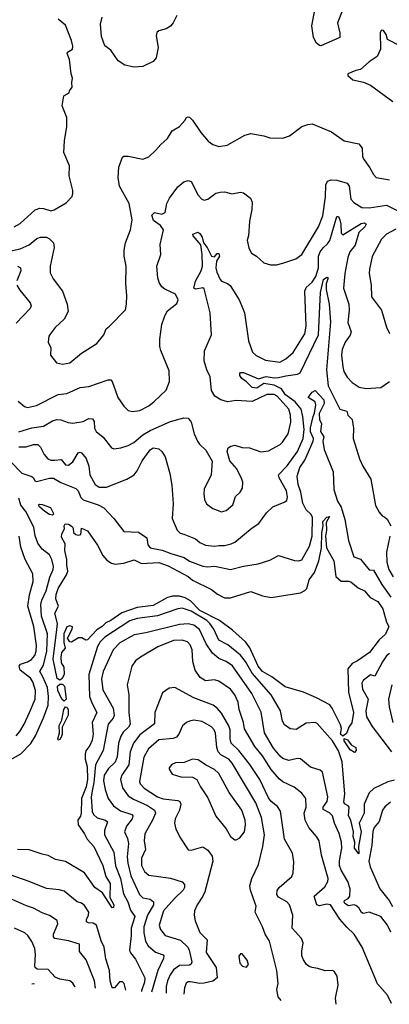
# Model space of a CAD drawing. Extents: x 1245515 to 1420776, y 606314 to 671314.
# Tile 11 of 256: x 1285491 to 1288024, y 615483 to 622237. Entities that reach past the tile are written whole.
import ezdxf

# ---------------------------------------------------------------- set-up
doc = ezdxf.new("R2010")
doc.units = 0

msp = doc.modelspace()

# ---------------------------------------------------------------- linework, layer by layer
at = {"layer": '0CON10XD'}
for points in [[(1287700.5, 622295), (1287668.6, 622215), (1287685.9, 622145), (1287685, 622114), (1287555, 622058.1), (1287545, 622058.6), (1287524.2, 622075), (1287505.5, 622115), (1287493.9, 622195), (1287515.9, 622315)], [(1285452.5, 620815), (1285495, 620839.2), (1285597.3, 620932.7), (1285630, 620945), (1285655, 620942.7), (1285704.1, 620925.9), (1285727.9, 620932.1), (1285810.3, 620979.7), (1285850, 621025), (1285856.1, 621043.9), (1285856.1, 621066.1), (1285830.8, 621165), (1285831.2, 621235), (1285794.4, 621325), (1285798.8, 621405), (1285813.8, 621505), (1285813.3, 621565), (1285782.5, 621645), (1285792.5, 621715), (1285830, 621735), (1285831.7, 621748.3), (1285850, 621775), (1285847.5, 621805), (1285853.3, 621835), (1285843.3, 621865), (1285833, 621963), (1285816.2, 622005), (1285817.5, 622015), (1285853.8, 622035), (1285855.6, 622055), (1285846.9, 622095), (1285805, 622200), (1285755, 622240)], [(1286566.7, 622265), (1286543.3, 622215), (1286525, 622191.2), (1286495, 622174), (1286445, 622160), (1286431.7, 622148.3), (1286426.7, 622125), (1286439.2, 622045), (1286427.1, 621975), (1286405, 621949.2), (1286334.4, 621915.6), (1286275, 621910.4), (1286210.8, 621925), (1286165.8, 621955), (1286115, 622028), (1286075, 622056.7), (1286052.4, 622122.4), (1286044.3, 622205), (1286055, 622253.3)], [(1288105, 622052.5), (1288010.7, 622100.7), (1288002.5, 622135), (1287985, 622162.5), (1287970, 622165), (1287961.7, 622148.3), (1287964, 622035), (1287941.2, 621985), (1287885, 621948), (1287827.5, 621895), (1287795, 621888.8), (1287740, 621865), (1287740, 621855), (1287774.1, 621824.1), (1287847.3, 621807.3), (1287895, 621788), (1288049.2, 621675)], [(1285325, 620628.2), (1285495, 620664.1), (1285556.9, 620693.1), (1285609.4, 620735), (1285632.5, 620745), (1285675, 620744.4), (1285695, 620732.9), (1285722, 620705), (1285727.5, 620675), (1285698.9, 620545), (1285699.7, 620499.7), (1285720.2, 620460.2), (1285784.2, 620375), (1285816.2, 620285), (1285822, 620235), (1285795, 620183.3), (1285733.3, 620125), (1285699.5, 620080.5), (1285691.2, 620065), (1285686.7, 620025), (1285704, 619985), (1285701.2, 619935), (1285744.1, 619884.1), (1285785, 619872.9), (1285833.9, 619883.9), (1285915, 619950), (1286020, 620015), (1286066.7, 620075), (1286082.7, 620117.3), (1286107.5, 620135), (1286215, 620247.5), (1286224, 620285), (1286226, 620345), (1286218, 620425), (1286220.8, 620545), (1286206.9, 620615), (1286207.1, 620655), (1286217.1, 620705), (1286250.6, 620795), (1286261.1, 620865), (1286241.5, 620975), (1286175.6, 621095), (1286166.9, 621155), (1286170.8, 621225), (1286196.1, 621293.9), (1286205, 621300), (1286235, 621300), (1286335, 621280), (1286376.7, 621295), (1286425, 621341.2), (1286458.3, 621381.7), (1286505, 621422.5), (1286536, 621475), (1286586.2, 621505), (1286622.5, 621545), (1286633.6, 621566.4), (1286645, 621570), (1286655, 621567.5), (1286675, 621546.7), (1286733.1, 621463.1), (1286783.4, 621403.4), (1286815, 621379.5), (1286856.8, 621366.8), (1286913.3, 621375), (1287034.4, 621445.6), (1287074.2, 621455.8), (1287165, 621441.2), (1287205, 621427.5), (1287295, 621423.3), (1287339.7, 621440.3), (1287425, 621504), (1287465, 621518.6), (1287495, 621522), (1287627.3, 621467.3), (1287715, 621405.8), (1287815, 621386.2), (1287838, 621355), (1287840, 621295), (1287851.2, 621275), (1287890.9, 621220.9), (1287915, 621173.8), (1287935, 621154.3), (1288025, 621139.4)], [(1285480.7, 619620.7), (1285523, 619583), (1285545, 619577.5), (1285605, 619589.6), (1285753.8, 619665), (1285815, 619672.7), (1285905, 619714.4), (1285965, 619720.6), (1286096.9, 619766.9), (1286115, 619765.8), (1286124, 619755), (1286164.4, 619645), (1286205, 619586), (1286235, 619556), (1286265, 619549.2), (1286315, 619555.7), (1286375, 619588.5), (1286412.8, 619617.2), (1286494.2, 619695), (1286518.1, 619755), (1286515, 619827.5), (1286458.3, 619968.3), (1286451.4, 619995), (1286450.8, 620045), (1286464.4, 620145.6), (1286486.2, 620205), (1286505, 620240), (1286568.9, 620291.1), (1286576.2, 620315), (1286558.8, 620355), (1286485, 620389.2), (1286464.8, 620404.8), (1286446, 620435), (1286436.6, 620465), (1286430, 620545), (1286457.3, 620625), (1286454.3, 620695.7), (1286475.8, 620795), (1286455.3, 620825), (1286408.9, 620858.9), (1286395.9, 620895), (1286415, 620914.8), (1286465, 620902.4), (1286488.6, 620915), (1286498.2, 620975), (1286517.4, 621012.6), (1286575, 621089.4), (1286615, 621123.8), (1286645, 621133.3), (1286666.8, 621126.8), (1286715, 621033.8), (1286740, 621005), (1286755, 620998.8), (1286780, 621005), (1286835, 621046), (1286865, 621054), (1286895.7, 621055.7), (1286945, 621042.9), (1287005, 621053.3), (1287025, 621050), (1287072.1, 621012.1), (1287084.3, 620985), (1287082.2, 620935), (1287065.5, 620854.5), (1287058.6, 620755), (1287050.6, 620725), (1287060.3, 620670.3), (1287078.8, 620635), (1287113.8, 620615), (1287165, 620568), (1287210, 620555), (1287250, 620555), (1287295, 620565.6), (1287383.1, 620596.9), (1287425, 620625.6), (1287539.2, 620815), (1287568.1, 620891.9)], [(1287568.1, 620891.9), (1287587.4, 621022.6), (1287589.1, 621105), (1287601.5, 621128.5), (1287625, 621137.8), (1287665, 621135.6), (1287735.7, 621115), (1287747.8, 621095), (1287760.8, 621005), (1287782, 620982), (1287835, 620948.2), (1287885, 620945.3), (1288005, 620964.3), (1288078.3, 620928.3)], [(1285485, 619409.2), (1285575, 619437.3), (1285655, 619449.2), (1285715, 619484.6), (1285745.4, 619494.6), (1285773.1, 619493.1), (1285822.9, 619472.9), (1285855, 619468.9), (1285925, 619481.4), (1285965, 619501.5), (1285989.6, 619499.6), (1286001.2, 619481.2), (1286003.9, 619435), (1286015, 619411.4), (1286062.4, 619372.4), (1286120.3, 619300.3), (1286135, 619292), (1286185, 619299.4), (1286235, 619315.5), (1286272.4, 619337.6), (1286335, 619389.2), (1286385, 619418.5), (1286525, 619480.6), (1286615, 619506), (1286645, 619502.5), (1286666.7, 619475), (1286685.9, 619395.9), (1286710, 619345), (1286724.1, 619324.1), (1286767.5, 619285), (1286809.3, 619209.3), (1286803.3, 619115), (1286755, 619017.5), (1286752, 618985), (1286758, 618945), (1286771.2, 618915), (1286815, 618884.4), (1286875, 618861.4), (1286905, 618869.2), (1286951.1, 618908.9), (1286970.8, 618965), (1287003, 618997), (1287016.8, 619023.2), (1287019.2, 619065), (1287014, 619085), (1286978, 619155), (1286930.6, 619210.6), (1286912.5, 619275), (1286920.7, 619299.3), (1286938.3, 619311.7), (1286965, 619318.8), (1287015, 619302.9), (1287065, 619300), (1287142.8, 619272.8), (1287195, 619279.1), (1287275, 619323.8), (1287291, 619339), (1287330, 619395), (1287350, 619475), (1287347.9, 619525), (1287334.7, 619565), (1287255, 619654), (1287235, 619664.7), (1287184.8, 619665.2), (1287085, 619618.4), (1286975, 619623.6), (1286915.5, 619615.5), (1286869.1, 619629.1), (1286828.8, 619655), (1286804.3, 619694.3), (1286796.8, 619786.8), (1286772.9, 619835), (1286755.7, 619895.7), (1286758.1, 619965), (1286805.5, 620075), (1286795.6, 620225), (1286755, 620390), (1286745, 620396.8), (1286697.4, 620387.4), (1286685.3, 620395), (1286696.9, 620443.1), (1286735.5, 620515), (1286744.5, 620545.5), (1286742.3, 620625), (1286732.1, 620692.1), (1286679.5, 620755), (1286677.5, 620765), (1286710.8, 620779.2), (1286725, 620770.9), (1286741.2, 620745), (1286750.9, 620705), (1286775.7, 620675), (1286805, 620614.5), (1286825, 620610), (1286845, 620631.9), (1286855, 620633.1), (1286861.3, 620615), (1286840.5, 620579.5), (1286835.4, 620534.6), (1286841.5, 620505), (1286865.5, 620455.5), (1286875, 620444.2), (1286915, 620428), (1286932.4, 620412.4), (1286994, 620315), (1287021.2, 620255), (1287031.2, 620225), (1287059.4, 620035), (1287086.9, 619956.9), (1287112.4, 619932.4), (1287175, 619900.4), (1287273.2, 619886.8), (1287315, 619910.5), (1287364.5, 619955), (1287445, 620081.2), (1287453.2, 620135), (1287444, 620375), (1287455, 620399.4), (1287495, 620436.5), (1287520.6, 620475), (1287538.1, 620535), (1287538.9, 620615), (1287551.2, 620645), (1287571.7, 620671.7), (1287601.3, 620698.7), (1287617.2, 620722.8), (1287665, 620886.9), (1287675, 620887.3), (1287685, 620863.3), (1287692.6, 620835), (1287695, 620772.5), (1287705, 620761.8), (1287830.5, 620839.5), (1287852.9, 620842.9), (1287866.4, 620835), (1287855.2, 620815), (1287815, 620776.2), (1287789.4, 620690.6), (1287754.3, 620645), (1287740.3, 620605), (1287719.2, 620495), (1287710.3, 620395), (1287746.6, 620285), (1287749.2, 620245), (1287739.2, 620159.2), (1287761.6, 620095), (1287756.2, 620073.8), (1287720.4, 620025), (1287701.8, 619975), (1287696.8, 619935), (1287705.3, 619854.7), (1287713, 619823), (1287735, 619784.4), (1287769.1, 619749.1), (1287817.5, 619715), (1287865, 619707.1), (1287965, 619714.7), (1288024.8, 619755.2)], [(1288069.1, 620800.9), (1288004.7, 620765.3), (1287969.8, 620730.2), (1287907.2, 620612.8), (1287887.1, 620525), (1287886.2, 620495), (1287900, 620415), (1287901.2, 620335), (1287971.1, 620245), (1288005, 620127.5), (1288024.2, 620084.2)], [(1285475.2, 620545.2), (1285495.6, 620535), (1285498.2, 620515), (1285471.1, 620445)], [(1285470.9, 620415), (1285491.3, 620381.3), (1285562.9, 620295), (1285570.6, 620275), (1285561.9, 620255), (1285466, 620155)], [(1285485, 619306.8), (1285535, 619307.6), (1285585, 619322.8), (1285615, 619321.8), (1285634.5, 619305), (1285658.5, 619255), (1285684.4, 619225), (1285704.3, 619214.3), (1285732, 619215), (1285775, 619220.5), (1285805, 619184.3), (1285825, 619180.6), (1285855.2, 619204.8), (1285891.8, 619265), (1285905, 619270), (1285915, 619266.5), (1285947.6, 619227.6), (1285964.6, 619175), (1285971.3, 619115), (1286008.8, 619048.8), (1286035, 619030), (1286085, 619029.7), (1286225, 619085.6), (1286274.7, 619115.3), (1286297.1, 619142.9), (1286329.6, 619210.4), (1286385, 619286.7), (1286405, 619300.8), (1286445, 619292), (1286465.6, 619275.6), (1286487.8, 619237.8), (1286520.9, 619125), (1286533.8, 619045), (1286543.2, 618915), (1286535.8, 618814.2), (1286570.6, 618735), (1286590, 618715), (1286615, 618707.8), (1286695, 618675.6), (1286725, 618651.4), (1286763.4, 618633.4), (1286825, 618624.6), (1286855, 618631.1), (1286895, 618630), (1286939.5, 618640.5), (1286965, 618652.2), (1287085, 618751.1), (1287129.7, 618780.3), (1287182.9, 618855), (1287225, 618896), (1287303.6, 618926.4), (1287320.7, 618939.3), (1287325.7, 618964.3), (1287319.5, 619005), (1287269.6, 619095), (1287265.4, 619115), (1287325, 619176.4), (1287394.7, 619275), (1287432.5, 619365), (1287440.5, 619425), (1287432.4, 619515), (1287420, 619565), (1287377.9, 619615), (1287313.2, 619663.2), (1287285.7, 619705.7), (1287235, 619730.5), (1287165, 619742), (1287115, 619709.9), (1287084.1, 619714.1), (1287045, 619753.3), (1287012.4, 619775), (1287000.4, 619795), (1287000.6, 619809.4), (1287005, 619816.9), (1287025, 619815.8), (1287126.7, 619773.3), (1287181, 619789), (1287235, 619779.4), (1287265, 619781.3), (1287315, 619794.4), (1287395.7, 619804.3), (1287412.9, 619815), (1287539.4, 620075), (1287553, 620365), (1287573.8, 620455), (1287595, 620471.6), (1287605.8, 620465), (1287590.6, 620425), (1287591.1, 620385), (1287612.2, 620285), (1287621.2, 620165), (1287593.9, 619835), (1287604.1, 619725), (1287685.4, 619565.4), (1287732.3, 619552.3), (1287740.8, 619525), (1287768.6, 619495), (1287778.1, 619435), (1287777.1, 619365), (1287820, 619225), (1287843.5, 619173.5), (1287897.3, 619085), (1287930, 618905), (1287955, 618858.8), (1287975, 618833.8), (1287992.5, 618825), (1288010, 618810), (1288034.5, 618764.5)], [(1285426.8, 619206.8), (1285505.4, 619125.4), (1285575, 619102.5), (1285586, 619095), (1285594.3, 619074.3), (1285605, 619069.2), (1285695, 619091.5), (1285721.5, 619091.5), (1285772.1, 619062.1), (1285875, 619021.8), (1285892.1, 619005), (1285910, 618960), (1285925, 618942.4), (1286029.6, 618909.6), (1286067.4, 618887.4), (1286135.7, 618815), (1286205, 618726.2), (1286305, 618722.5), (1286363, 618683), (1286369.6, 618635), (1286384.3, 618615), (1286468, 618598), (1286525.8, 618575.8), (1286617.5, 618547.5), (1286655, 618522.9), (1286745, 618487.6), (1286775, 618483.5), (1286827.7, 618487.7), (1286935, 618466.2), (1287025, 618489.2), (1287125, 618504.6), (1287205, 618530), (1287265, 618561.8), (1287375, 618526.9), (1287405, 618524.3), (1287425, 618532.5), (1287478, 618625), (1287495.2, 618695), (1287496.7, 618825), (1287485.6, 618845), (1287454, 618874), (1287430.8, 618920.8), (1287417.9, 618995), (1287399.3, 619049.3), (1287392.7, 619105), (1287411, 619165), (1287445.9, 619215), (1287503.2, 619345), (1287503.9, 619365), (1287485, 619410), (1287483.7, 619436.3), (1287501.3, 619515), (1287512.3, 619537.7), (1287520.8, 619595), (1287515.3, 619615.3), (1287468.6, 619645), (1287495, 619682.9), (1287515, 619693.8), (1287575, 619628.4), (1287577.7, 619605), (1287542.5, 619535), (1287546.3, 619495), (1287558.9, 619465), (1287552.4, 619412.4), (1287575.5, 619375), (1287568.9, 619345), (1287578.2, 619288.2), (1287638.2, 619135), (1287644.6, 619015), (1287670, 618935), (1287693.5, 618893.5), (1287718.2, 618808.2), (1287744.6, 618665), (1287782, 618552), (1287827.2, 618537.2), (1287885, 618462), (1287915, 618460), (1287971.7, 618361.7), (1288035, 618276.7)], [(1285425, 617158.7), (1285499.3, 617200.7), (1285567.9, 617272.1), (1285599.8, 617325), (1285655, 617448.6), (1285685.7, 617535), (1285688.9, 617595), (1285680.9, 617655), (1285648.4, 617728.4), (1285628.8, 617765), (1285655, 617810), (1285676.7, 617905), (1285680.4, 618025), (1285639.9, 618145), (1285636.6, 618225), (1285642.6, 618255), (1285671.8, 618318.2), (1285697.2, 618412.8), (1285720.8, 618465), (1285722.4, 618485), (1285711.2, 618535), (1285695.8, 618565.8), (1285645.5, 618605.5), (1285615.7, 618645), (1285597.2, 618697.2), (1285587.8, 618755), (1285533.1, 618863.1), (1285497.6, 618907.6), (1285485.8, 618955)], [(1285715, 618838.5), (1285695, 618843.2), (1285662.8, 618862.8), (1285626.9, 618895), (1285620.6, 618909.4), (1285625.9, 618914.1), (1285645, 618911.5), (1285701.5, 618891.5), (1285720.7, 618855), (1285722.2, 618845), (1285715, 618838.5)], [(1287705, 617322.5), (1287688.5, 617335), (1287695.8, 617375), (1287689.4, 617399.4), (1287633.4, 617515), (1287617.1, 617537.1), (1287525, 617586.2), (1287435, 617624.4), (1287310.9, 617660.9), (1287219.6, 617729.6), (1287155, 617764.8), (1287125, 617802.3), (1287068, 617928), (1287038.2, 617968.2), (1286948.8, 618048.8), (1286859.8, 618115), (1286724.9, 618185), (1286661.5, 618251.5), (1286625, 618271.9), (1286585, 618282.6), (1286537.8, 618282.2), (1286505, 618274.3), (1286405, 618219.1), (1286295, 618203.7), (1286190.7, 618169.3), (1286115, 618114.6), (1286080.9, 618099.1), (1286056.9, 618075), (1286018.6, 618051.4), (1285955, 617984), (1285945, 617980), (1285917, 617997), (1285895, 617997.5), (1285845, 617967.5), (1285835, 617970), (1285817.5, 617995), (1285850, 618055), (1285851.7, 618071.7), (1285835, 618078.8), (1285815, 618072), (1285794.1, 618025), (1285794.4, 617965), (1285802.5, 617925), (1285777.1, 617895), (1285773.1, 617865), (1285774.7, 617825), (1285793.1, 617795), (1285794.7, 617745), (1285780.4, 617715), (1285765, 617705.3), (1285746.9, 617716.9), (1285720.8, 617850.8), (1285746, 618054), (1285750, 618095), (1285731.2, 618165), (1285756.2, 618215), (1285739.2, 618265), (1285741.1, 618295), (1285755, 618336), (1285811.1, 618428.9), (1285820.9, 618455), (1285813.1, 618496.9), (1285814, 618535), (1285800, 618595), (1285801.7, 618641.7), (1285777, 618687), (1285780.4, 618709.6), (1285797.9, 618745), (1285795.6, 618765), (1285802.1, 618777.9), (1285825, 618776.2), (1285850, 618760), (1285857.1, 618747.1), (1285858.8, 618718.8), (1285875, 618706.2), (1285895, 618701.2), (1285910, 618705), (1285915, 618750), (1285955, 618730), (1286025, 618631.2), (1286060.8, 618560.8), (1286088.9, 618528.9), (1286119.5, 618509.5), (1286145, 618502.7), (1286205, 618509.6), (1286275, 618532.7), (1286326.5, 618506.5), (1286445, 618513.6), (1286509.2, 618490.8), (1286645, 618417.3), (1286675, 618392.9), (1286805, 618327.8), (1286845.9, 618295.9), (1286895, 618271.5), (1286935, 618272.1), (1287075, 618314.4), (1287154.1, 618284.1), (1287215, 618273.8), (1287415, 618306), (1287445, 618321.3), (1287457.9, 618335), (1287475, 618394.6), (1287511.5, 618445), (1287540, 618525), (1287558.3, 618615), (1287560.9, 618715), (1287571.8, 618765), (1287568.6, 618795), (1287596.2, 618825), (1287615, 618830), (1287591.1, 618788.9), (1287594.1, 618735), (1287586.3, 618695), (1287594.1, 618614.1), (1287643.1, 618525), (1287657.7, 618417.7), (1287695, 618385.5), (1287745, 618386.5), (1287760.1, 618380.1), (1287809.6, 618339.6), (1287855, 618318.8), (1287893.7, 618273.7), (1287945.5, 618245.5), (1287980.2, 618195), (1288004.8, 618105), (1288021.1, 618075), (1287998, 618022), (1287955, 617982.7), (1287888, 617895), (1287805, 617838), (1287768.6, 617821.4), (1287740, 617785), (1287743.8, 617625), (1287777.9, 617485), (1287766.2, 617413.8), (1287747.5, 617385), (1287730, 617340), (1287705, 617322.5)], [(1285466.3, 617323.7), (1285491.5, 617355), (1285522.3, 617405), (1285558.2, 617485), (1285597.5, 617575), (1285599.5, 617635), (1285580.3, 617695), (1285565, 617719.5), (1285494.3, 617775), (1285487.3, 617802.7), (1285496, 617815), (1285545, 617831.2), (1285572.8, 617847.2), (1285595, 617874.4), (1285604.7, 617905), (1285606.4, 617945), (1285586.7, 618075), (1285547.5, 618215), (1285557.7, 618292.3), (1285582.7, 618382.7), (1285581.2, 618435), (1285527.8, 618535), (1285499.2, 618619.2), (1285486.4, 618695)], [(1288027.3, 618695), (1288005.4, 618585), (1288006.2, 618515), (1288020.4, 618465), (1288050.6, 618415)], [(1288058.7, 617021.3), (1288015, 617008.9), (1287917.8, 616962.2), (1287885, 616934.4), (1287851.3, 616855), (1287851.9, 616795), (1287818.4, 616725), (1287831.8, 616665), (1287812.4, 616565), (1287815, 616516.2), (1287784.8, 616555), (1287788.8, 616595), (1287775.8, 616634.2), (1287777.5, 616665), (1287761.1, 616745), (1287744.5, 616775), (1287748.8, 616835), (1287742.2, 616845), (1287718, 616858), (1287712.3, 616872.3), (1287718.1, 616925), (1287701.5, 617145), (1287675, 617221.1), (1287635, 617290.5), (1287528.9, 617408.9), (1287516.3, 617416.3), (1287455, 617411.2), (1287385, 617368.2), (1287345, 617373.3), (1287305, 617398.9), (1287291.1, 617425), (1287278.7, 617495), (1287215.3, 617605), (1287084.1, 617754.1), (1287038.5, 617835), (1287005, 617877.8), (1286918, 617948), (1286855, 617980.9), (1286820.7, 618055), (1286794.3, 618095), (1286772.4, 618115), (1286665, 618180.2), (1286605, 618200), (1286575, 618196.7), (1286435, 618147), (1286295, 618128.7), (1286245, 618113.3), (1286075, 618000.5), (1286041.8, 617968.2), (1286023.9, 617936.1), (1285964.8, 617745.2), (1285970.2, 617595), (1285985, 617550.5), (1286019.7, 617485), (1285987.5, 617415), (1285993.7, 617335), (1285986.7, 617295), (1285971.3, 617258.7), (1285945, 617222.7), (1285939.7, 617200.3), (1285939, 617165), (1285954.2, 617115), (1285956.6, 617025), (1285947.5, 616975), (1285914.9, 616895), (1285913.2, 616795), (1285907.2, 616772.8), (1285889.4, 616745), (1285890.7, 616715), (1285935, 616652), (1285952.5, 616615), (1285999.6, 616565), (1286061.1, 616435), (1286080.7, 616360.7), (1286111, 616311), (1286108.9, 616215), (1286135, 616166), (1286133.6, 616146.4), (1286125, 616143.8), (1286057.9, 616247.9), (1286005, 616283.3), (1285934.8, 616384.8), (1285805, 616462.8), (1285735.5, 616475.5), (1285685, 616504.3), (1285645, 616511.9), (1285555, 616542.5), (1285475.5, 616544.5)], [(1288035, 615978.1), (1288011.3, 616025), (1287965, 616084.4), (1287885, 616114.5), (1287845, 616105.3), (1287832.8, 616112.8), (1287815, 616144.5), (1287795, 616160.3), (1287784.1, 616164.1), (1287745, 616159.3), (1287719, 616175), (1287713.7, 616185), (1287717.4, 616195), (1287741.6, 616208.4), (1287753.3, 616225), (1287755.6, 616275), (1287740.5, 616325), (1287695, 616403.1), (1287683.3, 616435), (1287682.3, 616467.7), (1287698.4, 616555), (1287695.6, 616595), (1287681.4, 616655), (1287648.7, 616725), (1287633.8, 616775), (1287615, 616795.3), (1287569.6, 616819.6), (1287570.7, 616835), (1287584.8, 616855.2), (1287598.2, 616875), (1287603.4, 616905), (1287566.1, 617076.1), (1287549.4, 617089.4), (1287485, 617110), (1287415, 617167.8), (1287395, 617169.5), (1287335, 617155.5), (1287295, 617168.2), (1287275, 617185.5), (1287230.8, 617240.8), (1287167.9, 617345), (1287146.8, 617486.8), (1287081.4, 617615), (1286949.6, 617805), (1286905, 617834.7), (1286855, 617854.7), (1286812.6, 617892.6), (1286768, 617955), (1286723.8, 618053.8), (1286683.9, 618083.9), (1286645, 618093.7), (1286585, 618088.6), (1286355, 618030.6), (1286275, 618018.2), (1286176.6, 617963.4), (1286130.4, 617915), (1286062.6, 617765), (1286052.3, 617715), (1286061, 617641), (1286132, 617515), (1286138.6, 617465), (1286131.5, 617445), (1286096.2, 617403.8), (1286062.8, 617225), (1286010, 617125), (1285998.9, 617005), (1285989, 616959), (1285981.5, 616905), (1285987.4, 616805), (1285996.7, 616785), (1286022.5, 616762.5), (1286079.2, 616745), (1286092.7, 616735), (1286071.1, 616675), (1286072.4, 616645), (1286135, 616525.8), (1286146.4, 616433.6), (1286182.7, 616345), (1286201.8, 616241.8), (1286231.7, 616185), (1286249.2, 616129.2), (1286280.8, 616085), (1286254.8, 616005), (1286255.5, 615955), (1286244, 615855), (1286250.9, 615835), (1286285, 615792.5), (1286348.9, 615665), (1286346.6, 615635), (1286325.6, 615575), (1286325.9, 615571.7)], [(1288037.9, 615487.9), (1288012, 615545), (1287942.4, 615622.4), (1287837.8, 615875), (1287783.5, 615965), (1287732.2, 616012.2), (1287685, 616067.5), (1287621.4, 616165), (1287595, 616170), (1287545, 616157.3), (1287527.9, 616165), (1287510, 616225), (1287581.5, 616288.5), (1287602.1, 616325), (1287605.3, 616345), (1287558.5, 616505), (1287542.7, 616605), (1287525.6, 616635), (1287473.6, 616695), (1287447.5, 616745), (1287441.2, 616795), (1287453.9, 616836.1), (1287451.2, 616895), (1287425, 616930.6), (1287373, 616973), (1287295, 617010), (1287269.7, 617029.7), (1287214.4, 617094.4), (1287155, 617186.2), (1287101.7, 617251.7), (1287031.7, 617371.7), (1287025.6, 617415.6), (1286995.3, 617505), (1286987.2, 617555), (1286965.9, 617605), (1286935, 617645.4), (1286855, 617698.9), (1286825, 617707.9), (1286765, 617701.6), (1286727.9, 617725), (1286692.9, 617775), (1286678.6, 617835), (1286672.3, 617915), (1286659, 617949), (1286640, 617970), (1286605, 617980.6), (1286545, 617978.8), (1286438.6, 617935), (1286318, 617865), (1286285, 617839.2), (1286258.8, 617801.2), (1286227.8, 617675), (1286239.2, 617605), (1286238.1, 617485), (1286248.2, 617405), (1286237.3, 617385), (1286199.7, 617350.3), (1286185, 617321.4), (1286168.9, 617275), (1286158.5, 617181.5), (1286145, 617144.6), (1286099.9, 617100.1), (1286070.5, 617055), (1286065.7, 617015.7), (1286075.7, 616955.7), (1286097.1, 616895), (1286133.6, 616845), (1286181.1, 616811.1), (1286259.2, 616785), (1286267.3, 616775), (1286261.8, 616755), (1286222.9, 616705), (1286209.6, 616665), (1286229.1, 616619.1), (1286235.8, 616585), (1286228, 616495), (1286231, 616451), (1286252.5, 616365), (1286313.1, 616235), (1286335, 616212.7), (1286385, 616203.1), (1286407.3, 616185), (1286407.2, 616165), (1286367.7, 616095), (1286342.7, 616015), (1286342.3, 615972.3), (1286353.8, 615915), (1286371.5, 615885), (1286421.3, 615841.3), (1286475, 615821.4), (1286479.5, 615815), (1286476.2, 615796.2), (1286436.6, 615715), (1286394.7, 615567.1)], [(1288025, 617888.2), (1288005, 617872.1), (1287977.1, 617832.9), (1287925, 617734.2), (1287895, 617742), (1287845, 617704.3), (1287835, 617686.7), (1287839.4, 617645), (1287879.1, 617575), (1287864.2, 617495), (1287868.7, 617455), (1287907.4, 617387.4), (1288039.2, 617215)], [(1285795, 617561.9), (1285779.5, 617575), (1285752.8, 617635), (1285748.9, 617665), (1285765, 617678.7), (1285785, 617678.7), (1285797.6, 617665), (1285808.5, 617575), (1285795, 617561.9)], [(1287660.1, 615482.9), (1287655.9, 615525.9), (1287674.4, 615615), (1287665.6, 615675), (1287648.6, 615705), (1287635, 615714.3), (1287585, 615713.3), (1287535, 615729.4), (1287494.5, 615734.5), (1287475, 615741.4), (1287457, 615757), (1287435, 615788), (1287425.5, 615815), (1287423.7, 615846.3), (1287433.6, 615905), (1287421.8, 615935), (1287359.2, 616005), (1287363.3, 616095), (1287338.9, 616165), (1287320.8, 616185), (1287265, 616217.1), (1287252.5, 616235), (1287255, 616263.3), (1287268.1, 616285), (1287355, 616358.8), (1287364.4, 616385.6), (1287369.4, 616460.6), (1287359.9, 616519.9), (1287305.5, 616615), (1287277.4, 616807.4), (1287258.6, 616838.6), (1287215, 616873.6), (1287195, 616898.9), (1287136.3, 617025), (1287067.5, 617127.5), (1286993.7, 617223.7), (1286940.4, 617275), (1286933.1, 617303.1), (1286932.5, 617365), (1286923.9, 617393.9), (1286875, 617479.1), (1286843.5, 617515), (1286815.8, 617535.8), (1286685, 617586.2), (1286555, 617655.7), (1286515, 617651.9), (1286469.8, 617620.2), (1286416.2, 617485), (1286415, 617406), (1286315, 617331.3), (1286270.3, 617275), (1286247.5, 617215), (1286240, 617125), (1286191.8, 617055), (1286182.8, 617025), (1286195, 616968.6), (1286235, 616913.8), (1286269.9, 616889.9), (1286366.3, 616846.3), (1286414.6, 616815), (1286421.5, 616795), (1286400, 616745), (1286347.7, 616652.3), (1286343.9, 616605), (1286352.7, 616545), (1286324.6, 616485), (1286326.7, 616435), (1286346.2, 616395), (1286375, 616369.1), (1286525, 616347.2), (1286603.5, 616323.5), (1286620.8, 616305), (1286620.6, 616285), (1286610.5, 616265), (1286551, 616209), (1286476, 616125), (1286447.3, 616025), (1286455, 615997.1), (1286486.9, 615955), (1286592, 615922), (1286643.8, 615875), (1286653.4, 615855), (1286670.7, 615775), (1286665, 615758.6), (1286655, 615751.2), (1286585, 615749.6), (1286545, 615719.6), (1286521.2, 615685), (1286503.8, 615645), (1286495.8, 615605), (1286495, 615560.4)], [(1288041.5, 617675), (1288019.5, 617575), (1288023.6, 617523.6), (1288049.1, 617415)], [(1285755, 617294.2), (1285751.2, 617305), (1285763.9, 617345), (1285760.4, 617395), (1285778.8, 617431.2), (1285794.3, 617505.7), (1285805, 617524.4), (1285815, 617521.4), (1285822.5, 617505), (1285823.8, 617466.2), (1285781.2, 617385), (1285781.1, 617335), (1285775, 617316.2), (1285765, 617298.6), (1285755, 617294.2)], [(1287283.4, 615508), (1287263.3, 615535), (1287253.5, 615585), (1287261.8, 615625), (1287253.8, 615713.8), (1287203.5, 615915), (1287173.5, 615965), (1287155.9, 616014.1), (1287105.8, 616115), (1287110.6, 616155), (1287105.5, 616174.5), (1287072.4, 616265), (1287069.1, 616295), (1287082, 616345), (1287127.7, 616442.3), (1287156.6, 616565), (1287167.6, 616645), (1287147.9, 616765), (1287109.1, 616865), (1286947.9, 617137.9), (1286924.1, 617164.1), (1286870, 617195), (1286851.9, 617215), (1286841.6, 617245), (1286833.4, 617343.4), (1286824.7, 617365), (1286805.6, 617385.6), (1286741.8, 617421.8), (1286685, 617430.9), (1286655, 617425.7), (1286633, 617417), (1286606.1, 617393.9), (1286581.2, 617335), (1286565, 617315.5), (1286543.6, 617306.4), (1286445, 617297.9), (1286374.8, 617235.2), (1286342.5, 617177.5), (1286311.1, 617011.1), (1286316.2, 616995), (1286342.9, 616965), (1286435, 616905.8), (1286475, 616893.2), (1286575, 616881.6), (1286588.9, 616875), (1286594.7, 616855), (1286586.2, 616815), (1286556.9, 616755), (1286552.2, 616725), (1286561.8, 616685), (1286592.7, 616622.7), (1286645, 616543.3), (1286665, 616540), (1286745, 616562.9), (1286779.8, 616539.8), (1286809.6, 616499.6), (1286814, 616465), (1286760, 616255), (1286747.1, 616225), (1286707.3, 616165), (1286688.8, 616125), (1286686.3, 616093.7), (1286693.2, 616055), (1286725, 615975.6), (1286775.2, 615925.2), (1286769.1, 615839.1), (1286836.6, 615735), (1286844.4, 615665.6), (1286815, 615641.8), (1286755, 615627.6), (1286725, 615625.8), (1286662.1, 615637.9), (1286645, 615636.4), (1286632.6, 615627.4), (1286620, 615595), (1286614.9, 615552.4)], [(1287785, 617211.1), (1287755, 617229.1), (1287715, 617290), (1287715, 617306.2), (1287736.6, 617296.6), (1287761.7, 617261.7), (1287793.5, 617245), (1287797.5, 617225), (1287785, 617211.1)], [(1286975, 616611.2), (1287000, 616625), (1287031.2, 616665), (1287039.2, 616715), (1287035.6, 616745), (1287014.2, 616815), (1286925.4, 616935.4), (1286856.7, 617066.7), (1286825, 617092.9), (1286764.5, 617124.5), (1286715, 617160.8), (1286675, 617164.2), (1286617.6, 617142.4), (1286559.7, 617140.3), (1286532.6, 617127.4), (1286516.2, 617105), (1286516.2, 617095), (1286535, 617061.2), (1286594.2, 617044.2), (1286675, 617040.8), (1286706, 617025), (1286730.6, 616975), (1286780.3, 616900.3), (1286834.3, 616774.3), (1286905, 616686), (1286936, 616635), (1286965, 616611.2), (1286975, 616611.2)], [(1288031.5, 616868.5), (1287992.7, 616837.3), (1287976.2, 616813.8), (1287953.8, 616736.2), (1287920.6, 616695), (1287911.7, 616668.3), (1287904.1, 616575), (1287883, 616465), (1287892.9, 616425), (1287959.1, 616275), (1288023.2, 616195), (1288046, 616154)], [(1286217.2, 615578.9), (1286205.9, 615625), (1286195, 615638.2), (1286175, 615637.5), (1286140, 615595), (1286123.8, 615595), (1286111.2, 615645), (1286106.6, 615715), (1286082, 615795), (1286070.8, 615875), (1286048.2, 615918.2), (1286017.6, 616025), (1285995, 616040), (1285962.1, 616042.1), (1285948.7, 616048.7), (1285947.9, 616065), (1285962.3, 616095), (1285964.5, 616115), (1285935, 616160), (1285915, 616175.6), (1285885, 616185.7), (1285795, 616258.1), (1285761.7, 616268.3), (1285675, 616277.5), (1285555, 616325.5), (1285425, 616371.5)], [(1286010.5, 615592.6), (1286004.7, 615645), (1285947.3, 615787.3), (1285901.4, 615845), (1285900, 615895), (1285825, 615919.4), (1285731.2, 615935), (1285723.1, 615945), (1285721.8, 615965), (1285753.1, 616035), (1285747, 616057), (1285695, 616091.9), (1285645, 616110.5), (1285585, 616143.3), (1285537.9, 616157.9), (1285415, 616213.8)], [(1285870.3, 615602), (1285869.1, 615605), (1285855, 615627.1), (1285833.8, 615643.8), (1285765, 615656.4), (1285735, 615668.7), (1285685, 615721.9), (1285610, 615725), (1285597.1, 615735), (1285593.7, 615746.3), (1285600.3, 615825), (1285595.4, 615865), (1285573.1, 615913.1), (1285545.6, 615955), (1285525, 615973.3), (1285455, 616004.5)], [(1287045, 615738.8), (1287058, 615755), (1287050.8, 615785), (1287015, 615830), (1287005, 615830), (1286993.6, 615813.6), (1287000, 615765), (1287017.5, 615745), (1287045, 615738.8)], [(1285592, 615620.5), (1285585, 615623.2), (1285573.4, 615621.7)]]:
    msp.add_lwpolyline(points, dxfattribs=at)

doc.saveas('drawing.dxf')
